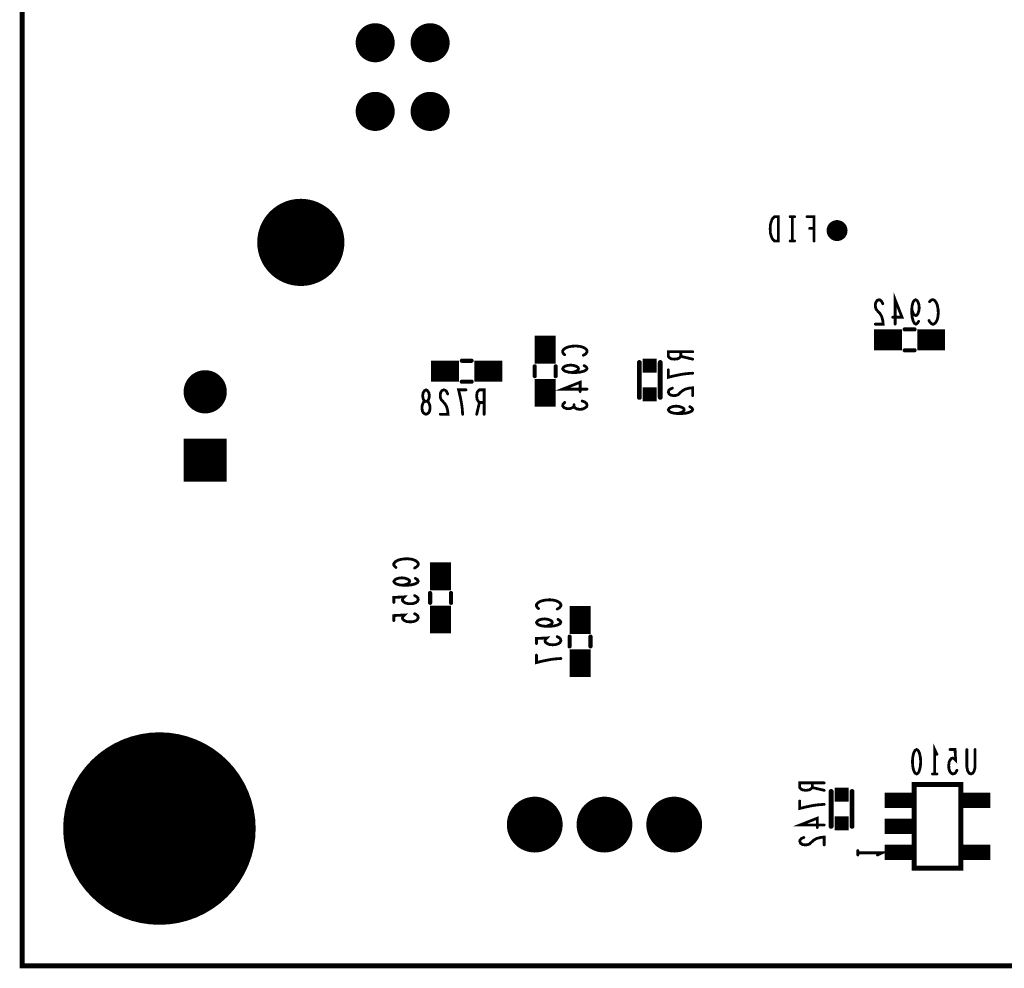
# Model space of a CAD drawing. Extents: x 0 to 8.86, y -3.29 to 6.3.
# Tile 3 of 129: x 0 to 1.41, y 0 to 1.36. Entities that reach past the tile are written whole.
import ezdxf

# ---------------------------------------------------------------- set-up
doc = ezdxf.new("R2010")
doc.units = 0
doc.layers.get('0').update_dxf_attribs({"color": 3, "linetype": 'CONTINUOUS'})

# ---------------------------------------------------------------- blocks, each defined once
blk = doc.blocks.new('PAD_R1')
at = {"const_width": 0.5}
blk.add_lwpolyline([(0.25, 0, 1), (-0.25, 0, 1)], format="xyb", close=True, dxfattribs=at)
blk = doc.blocks.new('PAD_S1')
at = {"const_width": 1}
blk.add_lwpolyline([(-0.5, 0), (0.5, 0)], dxfattribs=at)

msp = doc.modelspace()

# ---------------------------------------------------------------- linework, layer by layer
for points, const_width in [([(0, 0), (0, 6.29921), (8.85827, 6.29921), (8.85827, 0)], 0.007), ([(1.08437, 1.03913), (1.08437, 1.07413), (1.07903, 1.07413), (1.0769, 1.07238), (1.0753, 1.07005), (1.07397, 1.06655), (1.0729, 1.06246), (1.07263, 1.05663), (1.0729, 1.0508), (1.07397, 1.04671), (1.0753, 1.04321), (1.0769, 1.04088), (1.07903, 1.03913)], 0.004), ([(0.5791, 0.79081), (0.57723, 0.79139), (0.5751, 0.79314), (0.57377, 0.79606), (0.57323, 0.80014), (0.57377, 0.80423), (0.57537, 0.80773), (0.57777, 0.80948), (0.58043, 0.80948), (0.58203, 0.81064), (0.58337, 0.81356), (0.5839, 0.81764), (0.5831, 0.82173), (0.58123, 0.82464), (0.5791, 0.82581), (0.57697, 0.82464), (0.5751, 0.82173), (0.5743, 0.81764), (0.57483, 0.81356), (0.57617, 0.81064), (0.57777, 0.80948), (0.58043, 0.80948), (0.58283, 0.80773), (0.58443, 0.80423), (0.58497, 0.80014), (0.58443, 0.79606), (0.5831, 0.79314), (0.58097, 0.79139)], 0.004), ([(1.2825, 0.31013), (1.28463, 0.30896), (1.28623, 0.30605), (1.2873, 0.30255), (1.2881, 0.29788), (1.28837, 0.29263), (1.2881, 0.28738), (1.2873, 0.28271), (1.28623, 0.27921), (1.28463, 0.2763), (1.2825, 0.27513), (1.28037, 0.2763), (1.27877, 0.27921), (1.2777, 0.28271), (1.2769, 0.28738), (1.27663, 0.29263), (1.2769, 0.29788), (1.2777, 0.30255), (1.27877, 0.30605), (1.28037, 0.30896)], 0.004), ([(1.34591, 0.14), (1.2791, 0.14), (1.2791, 0.26), (1.34591, 0.26), (1.34591, 0.14), (1.2791, 0.14), (1.2791, 0.26), (1.34591, 0.26)], 0.007)]:
    msp.add_lwpolyline(points, close=True, dxfattribs=dict(const_width=const_width))
for points, const_width in [([(1.1077, 1.07413), (1.1013, 1.07413)], 0.004), ([(1.1045, 1.07413), (1.1045, 1.03913)], 0.004), ([(1.13557, 1.03913), (1.13557, 1.07413), (1.12543, 1.07413)], 0.004), ([(1.12917, 1.05721), (1.13557, 1.05721)], 0.004), ([(1.1077, 1.03913), (1.1013, 1.03913)], 0.004), ([(1.2518, 0.92), (1.2518, 0.955), (1.26167, 0.92992), (1.24833, 0.92992)], 0.004), ([(1.23407, 0.94917), (1.23247, 0.95267), (1.2306, 0.95442), (1.22847, 0.955), (1.2258, 0.95383), (1.22393, 0.95092), (1.2234, 0.94742), (1.22367, 0.94392), (1.22473, 0.941), (1.23007, 0.93517), (1.23247, 0.93108), (1.23407, 0.92525), (1.2346, 0.92), (1.2234, 0.92)], 0.004), ([(1.28553, 0.92408), (1.28367, 0.92117), (1.28153, 0.92), (1.2794, 0.92117), (1.27753, 0.92467), (1.2762, 0.92992), (1.27567, 0.93517), (1.27567, 0.94158), (1.2762, 0.94683), (1.27753, 0.9515), (1.27913, 0.95383), (1.281, 0.955), (1.28313, 0.95383), (1.28473, 0.9515), (1.2858, 0.948), (1.28633, 0.94333), (1.2858, 0.93925), (1.28447, 0.93517), (1.28287, 0.93283), (1.281, 0.93225), (1.27887, 0.93342), (1.27727, 0.93633), (1.27567, 0.94158)], 0.004), ([(1.30113, 0.95208), (1.30273, 0.95383), (1.3046, 0.955), (1.30673, 0.955), (1.30913, 0.95325), (1.311, 0.95033), (1.31233, 0.94683), (1.3134, 0.941), (1.31367, 0.93575), (1.31313, 0.9305), (1.31233, 0.927), (1.31073, 0.9235), (1.30887, 0.92117), (1.307, 0.92), (1.30513, 0.92), (1.30327, 0.92117), (1.30167, 0.92292), (1.30033, 0.92525)], 0.004), ([(0.75, 0.8635), (0.75, 0.9035)], 0.03), ([(1.2215, 0.8975), (1.2615, 0.8975)], 0.03), ([(1.2655, 0.9125), (1.2795, 0.9125)], 0.006), ([(1.2655, 0.9125), (1.2795, 0.9125)], 0.006), ([(1.2835, 0.8975), (1.3235, 0.8975)], 0.03), ([(0.77792, 0.87613), (0.77617, 0.87773), (0.775, 0.8796), (0.775, 0.88173), (0.77675, 0.88413), (0.77967, 0.886), (0.78317, 0.88733), (0.789, 0.8884), (0.79425, 0.88867), (0.7995, 0.88813), (0.803, 0.88733), (0.8065, 0.88573), (0.80883, 0.88387), (0.81, 0.882), (0.81, 0.88013), (0.80883, 0.87827), (0.80708, 0.87667), (0.80475, 0.87533)], 0.004), ([(0.9615, 0.88046), (0.9265, 0.88046), (0.9265, 0.8738), (0.92825, 0.87166), (0.93058, 0.87033), (0.93525, 0.8698), (0.93992, 0.87033), (0.94283, 0.87193), (0.94458, 0.8738), (0.94458, 0.88046)], 0.004), ([(0.94458, 0.8738), (0.9615, 0.8698)], 0.004), ([(1.2655, 0.8825), (1.2795, 0.8825)], 0.006), ([(1.2655, 0.8825), (1.2795, 0.8825)], 0.006), ([(0.5865, 0.8525), (0.6265, 0.8525)], 0.03), ([(0.6305, 0.8675), (0.6445, 0.8675)], 0.006), ([(0.6305, 0.8675), (0.6445, 0.8675)], 0.006), ([(0.6485, 0.8525), (0.6885, 0.8525)], 0.03), ([(0.735, 0.8455), (0.735, 0.8595)], 0.006), ([(0.735, 0.8455), (0.735, 0.8595)], 0.006), ([(0.765, 0.8455), (0.765, 0.8595)], 0.006), ([(0.765, 0.8455), (0.765, 0.8595)], 0.006), ([(0.80592, 0.86053), (0.80883, 0.85867), (0.81, 0.85653), (0.80883, 0.8544), (0.80533, 0.85253), (0.80008, 0.8512), (0.79483, 0.85067), (0.78842, 0.85067), (0.78317, 0.8512), (0.7785, 0.85253), (0.77617, 0.85413), (0.775, 0.856), (0.77617, 0.85813), (0.7785, 0.85973), (0.782, 0.8608), (0.78667, 0.86133), (0.79075, 0.8608), (0.79483, 0.85947), (0.79717, 0.85787), (0.79775, 0.856), (0.79658, 0.85387), (0.79367, 0.85227), (0.78842, 0.85067)], 0.004), ([(0.885, 0.865), (0.885, 0.815)], 0.007), ([(0.885, 0.865), (0.885, 0.815)], 0.007), ([(0.915, 0.865), (0.915, 0.815)], 0.007), ([(0.915, 0.865), (0.915, 0.815)], 0.007), ([(0.75, 0.8015), (0.75, 0.8415)], 0.03), ([(0.9615, 0.84966), (0.95392, 0.84913), (0.9475, 0.84833), (0.94167, 0.84726), (0.93525, 0.84593), (0.9265, 0.8438), (0.9265, 0.85446)], 0.004), ([(0.6305, 0.8375), (0.6445, 0.8375)], 0.006), ([(0.6305, 0.8375), (0.6445, 0.8375)], 0.006), ([(0.81, 0.8268), (0.775, 0.8268), (0.80008, 0.83667), (0.80008, 0.82333)], 0.004), ([(0.61017, 0.81998), (0.60857, 0.82348), (0.6067, 0.82523), (0.60457, 0.82581), (0.6019, 0.82464), (0.60003, 0.82173), (0.5995, 0.81823), (0.59977, 0.81473), (0.60083, 0.81181), (0.60617, 0.80598), (0.60857, 0.80189), (0.61017, 0.79606), (0.6107, 0.79081), (0.5995, 0.79081)], 0.004), ([(0.63163, 0.79081), (0.6311, 0.79839), (0.6303, 0.80481), (0.62923, 0.81064), (0.6279, 0.81706), (0.62577, 0.82581), (0.63643, 0.82581)], 0.004), ([(0.66243, 0.79081), (0.66243, 0.82581), (0.65577, 0.82581), (0.65363, 0.82406), (0.6523, 0.82173), (0.65177, 0.81706), (0.6523, 0.81239), (0.6539, 0.80948), (0.65577, 0.80773), (0.66243, 0.80773)], 0.004), ([(0.93233, 0.8282), (0.92883, 0.8266), (0.92708, 0.82473), (0.9265, 0.8226), (0.92767, 0.81993), (0.93058, 0.81806), (0.93408, 0.81753), (0.93758, 0.8178), (0.9405, 0.81886), (0.94633, 0.8242), (0.95042, 0.8266), (0.95625, 0.8282), (0.9615, 0.82873), (0.9615, 0.81753)], 0.004), ([(0.65577, 0.80773), (0.65177, 0.79081)], 0.004), ([(0.79133, 0.80213), (0.78958, 0.80053), (0.78667, 0.7992), (0.78317, 0.79867), (0.77967, 0.7992), (0.77675, 0.80053), (0.775, 0.80293), (0.77558, 0.80533), (0.77792, 0.80773)], 0.004), ([(0.803, 0.80987), (0.80708, 0.80827), (0.80942, 0.80613), (0.81, 0.80373), (0.80942, 0.8016), (0.8065, 0.79947), (0.803, 0.79813), (0.7995, 0.79787), (0.79542, 0.7984), (0.7925, 0.80027), (0.79133, 0.80213), (0.79133, 0.80453)], 0.004), ([(0.95742, 0.80166), (0.96033, 0.7998), (0.9615, 0.79766), (0.96033, 0.79553), (0.95683, 0.79366), (0.95158, 0.79233), (0.94633, 0.7918), (0.93992, 0.7918), (0.93467, 0.79233), (0.93, 0.79366), (0.92767, 0.79526), (0.9265, 0.79713), (0.92767, 0.79926), (0.93, 0.80086), (0.9335, 0.80193), (0.93817, 0.80246), (0.94225, 0.80193), (0.94633, 0.8006), (0.94867, 0.799), (0.94925, 0.79713), (0.94808, 0.795), (0.94517, 0.7934), (0.93992, 0.7918)], 0.004), ([(0.6, 0.5385), (0.6, 0.5785)], 0.03), ([(0.53592, 0.57113), (0.53417, 0.57273), (0.533, 0.5746), (0.533, 0.57673), (0.53475, 0.57913), (0.53767, 0.581), (0.54117, 0.58233), (0.547, 0.5834), (0.55225, 0.58367), (0.5575, 0.58313), (0.561, 0.58233), (0.5645, 0.58073), (0.56683, 0.57887), (0.568, 0.577), (0.568, 0.57513), (0.56683, 0.57327), (0.56508, 0.57167), (0.56275, 0.57033)], 0.004), ([(0.56392, 0.55553), (0.56683, 0.55367), (0.568, 0.55153), (0.56683, 0.5494), (0.56333, 0.54753), (0.55808, 0.5462), (0.55283, 0.54567), (0.54642, 0.54567), (0.54117, 0.5462), (0.5365, 0.54753), (0.53417, 0.54913), (0.533, 0.551), (0.53417, 0.55313), (0.5365, 0.55473), (0.54, 0.5558), (0.54467, 0.55633), (0.54875, 0.5558), (0.55283, 0.55447), (0.55517, 0.55287), (0.55575, 0.551), (0.55458, 0.54887), (0.55167, 0.54727), (0.54642, 0.54567)], 0.004), ([(0.585, 0.5345), (0.585, 0.5205)], 0.006), ([(0.585, 0.5345), (0.585, 0.5205)], 0.006), ([(0.615, 0.5345), (0.615, 0.5205)], 0.006), ([(0.615, 0.5345), (0.615, 0.5205)], 0.006), ([(0.56275, 0.53087), (0.56567, 0.52927), (0.56742, 0.5274), (0.568, 0.525), (0.56683, 0.5226), (0.5645, 0.52073), (0.56042, 0.5194), (0.55575, 0.51913), (0.55108, 0.51967), (0.54817, 0.521), (0.54583, 0.52287), (0.54525, 0.52473), (0.54583, 0.5266), (0.54817, 0.529), (0.533, 0.5282), (0.533, 0.521)], 0.004), ([(0.6, 0.4765), (0.6, 0.5165)], 0.03), ([(0.74042, 0.51226), (0.73867, 0.51386), (0.7375, 0.51573), (0.7375, 0.51786), (0.73925, 0.52026), (0.74217, 0.52213), (0.74567, 0.52346), (0.7515, 0.52453), (0.75675, 0.5248), (0.762, 0.52426), (0.7655, 0.52346), (0.769, 0.52186), (0.77133, 0.52), (0.7725, 0.51813), (0.7725, 0.51626), (0.77133, 0.5144), (0.76958, 0.5128), (0.76725, 0.51146)], 0.004), ([(0.8, 0.476), (0.8, 0.516)], 0.03), ([(0.56275, 0.50487), (0.56567, 0.50327), (0.56742, 0.5014), (0.568, 0.499), (0.56683, 0.4966), (0.5645, 0.49473), (0.56042, 0.4934), (0.55575, 0.49313), (0.55108, 0.49367), (0.54817, 0.495), (0.54583, 0.49687), (0.54525, 0.49873), (0.54583, 0.5006), (0.54817, 0.503), (0.533, 0.5022), (0.533, 0.495)], 0.004), ([(0.76842, 0.49666), (0.77133, 0.4948), (0.7725, 0.49266), (0.77133, 0.49053), (0.76783, 0.48866), (0.76258, 0.48733), (0.75733, 0.4868), (0.75092, 0.4868), (0.74567, 0.48733), (0.741, 0.48866), (0.73867, 0.49026), (0.7375, 0.49213), (0.73867, 0.49426), (0.741, 0.49586), (0.7445, 0.49693), (0.74917, 0.49746), (0.75325, 0.49693), (0.75733, 0.4956), (0.75967, 0.494), (0.76025, 0.49213), (0.75908, 0.49), (0.75617, 0.4884), (0.75092, 0.4868)], 0.004), ([(0.76725, 0.472), (0.77017, 0.4704), (0.77192, 0.46853), (0.7725, 0.46613), (0.77133, 0.46373), (0.769, 0.46186), (0.76492, 0.46053), (0.76025, 0.46026), (0.75558, 0.4608), (0.75267, 0.46213), (0.75033, 0.464), (0.74975, 0.46586), (0.75033, 0.46773), (0.75267, 0.47013), (0.7375, 0.46933), (0.7375, 0.46213)], 0.004), ([(0.785, 0.472), (0.785, 0.458)], 0.006), ([(0.785, 0.472), (0.785, 0.458)], 0.006), ([(0.8, 0.414), (0.8, 0.454)], 0.03), ([(0.815, 0.472), (0.815, 0.458)], 0.006), ([(0.815, 0.472), (0.815, 0.458)], 0.006), ([(0.7725, 0.44066), (0.76492, 0.44013), (0.7585, 0.43933), (0.75267, 0.43826), (0.74625, 0.43693), (0.7375, 0.4348), (0.7375, 0.44546)], 0.004), ([(1.3085, 0.27513), (1.3085, 0.31013), (1.3117, 0.30313)], 0.004), ([(1.34037, 0.28038), (1.33877, 0.27746), (1.3369, 0.27571), (1.3345, 0.27513), (1.3321, 0.2763), (1.33023, 0.27863), (1.3289, 0.28271), (1.32863, 0.28738), (1.32917, 0.29205), (1.3305, 0.29496), (1.33237, 0.2973), (1.33423, 0.29788), (1.3361, 0.2973), (1.3385, 0.29496), (1.3377, 0.31013), (1.3305, 0.31013)], 0.004), ([(1.36637, 0.31013), (1.36637, 0.28505), (1.3653, 0.2798), (1.36317, 0.2763), (1.3605, 0.27513), (1.35783, 0.2763), (1.3557, 0.2798), (1.35463, 0.28505), (1.35463, 0.31013)], 0.004), ([(1.3117, 0.27513), (1.3053, 0.27513)], 0.004), ([(1.15, 0.26233), (1.115, 0.26233), (1.115, 0.25567), (1.11675, 0.25353), (1.11908, 0.2522), (1.12375, 0.25167), (1.12842, 0.2522), (1.13133, 0.2538), (1.13308, 0.25567), (1.13308, 0.26233)], 0.004), ([(1.13308, 0.25567), (1.15, 0.25167)], 0.004), ([(1.16, 0.25), (1.16, 0.2)], 0.007), ([(1.16, 0.25), (1.16, 0.2)], 0.007), ([(1.19, 0.25), (1.19, 0.2)], 0.007), ([(1.19, 0.25), (1.19, 0.2)], 0.007), ([(1.23685, 0.2374), (1.28185, 0.2374)], 0.022), ([(1.34315, 0.2374), (1.38815, 0.2374)], 0.022), ([(1.15, 0.23153), (1.14242, 0.231), (1.136, 0.2302), (1.13017, 0.22913), (1.12375, 0.2278), (1.115, 0.22567), (1.115, 0.23633)], 0.004), ([(1.15, 0.2018), (1.115, 0.2018), (1.14008, 0.21167), (1.14008, 0.19833)], 0.004), ([(1.23685, 0.2), (1.28185, 0.2)], 0.022), ([(1.12083, 0.18407), (1.11733, 0.18247), (1.11558, 0.1806), (1.115, 0.17847), (1.11617, 0.1758), (1.11908, 0.17393), (1.12258, 0.1734), (1.12608, 0.17367), (1.129, 0.17473), (1.13483, 0.18007), (1.13892, 0.18247), (1.14475, 0.18407), (1.15, 0.1846), (1.15, 0.1734)], 0.004), ([(1.23685, 0.1626), (1.28185, 0.1626)], 0.022), ([(1.34315, 0.1626), (1.38815, 0.1626)], 0.022), ([(1.19827, 0.15891), (1.19827, 0.16531)], 0.004), ([(1.19827, 0.16211), (1.23327, 0.16211), (1.22627, 0.15891)], 0.004)]:
    msp.add_lwpolyline(points, dxfattribs=dict(const_width=const_width))

# ---------------------------------------------------------------- block references
for name, p, xscale, yscale in [('PAD_R1', (0.50626, 1.32343), 0.056, 0.056), ('PAD_R1', (0.585, 1.32343), 0.056, 0.056), ('PAD_R1', (0.50626, 1.225), 0.056, 0.056), ('PAD_R1', (0.585, 1.225), 0.056, 0.056), ('PAD_R1', (0.39957, 1.0372), 0.125, 0.125), ('PAD_R1', (1.1013, 1.07413), 0.004, 0.004), ('PAD_R1', (1.1045, 1.07413), 0.004, 0.004), ('PAD_R1', (1.1077, 1.07413), 0.004, 0.004), ('PAD_R1', (1.12543, 1.07413), 0.004, 0.004), ('PAD_R1', (1.12917, 1.05721), 0.004, 0.004), ('PAD_R1', (1.13557, 1.05721), 0.004, 0.004), ('PAD_R1', (1.1685, 1.05413), 0.03, 0.03), ('PAD_R1', (1.1013, 1.03913), 0.004, 0.004), ('PAD_R1', (1.1045, 1.03913), 0.004, 0.004), ('PAD_R1', (1.1077, 1.03913), 0.004, 0.004), ('PAD_R1', (1.13557, 1.03913), 0.004, 0.004), ('PAD_R1', (1.23407, 0.94917), 0.004, 0.004), ('PAD_R1', (1.30113, 0.95208), 0.004, 0.004), ('PAD_R1', (1.24833, 0.92992), 0.004, 0.004), ('PAD_R1', (1.27567, 0.94158), 0.004, 0.004), ('PAD_R1', (1.2234, 0.92), 0.004, 0.004), ('PAD_R1', (1.2518, 0.92), 0.004, 0.004), ('PAD_R1', (1.28553, 0.92408), 0.004, 0.004), ('PAD_R1', (1.30033, 0.92525), 0.004, 0.004), ('PAD_R1', (1.2655, 0.9125), 0.006, 0.006), ('PAD_R1', (1.2655, 0.9125), 0.006, 0.006), ('PAD_R1', (1.2795, 0.9125), 0.006, 0.006), ('PAD_R1', (1.2795, 0.9125), 0.006, 0.006), ('PAD_R1', (0.77792, 0.87613), 0.004, 0.004), ('PAD_R1', (0.80475, 0.87533), 0.004, 0.004), ('PAD_R1', (0.94458, 0.88046), 0.004, 0.004), ('PAD_R1', (0.94458, 0.8738), 0.004, 0.004), ('PAD_R1', (0.9615, 0.88046), 0.004, 0.004), ('PAD_R1', (1.2655, 0.8825), 0.006, 0.006), ('PAD_R1', (1.2655, 0.8825), 0.006, 0.006), ('PAD_R1', (1.2795, 0.8825), 0.006, 0.006), ('PAD_R1', (1.2795, 0.8825), 0.006, 0.006), ('PAD_R1', (0.6305, 0.8675), 0.006, 0.006), ('PAD_R1', (0.6305, 0.8675), 0.006, 0.006), ('PAD_R1', (0.6445, 0.8675), 0.006, 0.006), ('PAD_R1', (0.6445, 0.8675), 0.006, 0.006), ('PAD_R1', (0.735, 0.8595), 0.006, 0.006), ('PAD_R1', (0.735, 0.8595), 0.006, 0.006), ('PAD_R1', (0.765, 0.8595), 0.006, 0.006), ('PAD_R1', (0.765, 0.8595), 0.006, 0.006), ('PAD_R1', (0.80592, 0.86053), 0.004, 0.004), ('PAD_S1', (0.9, 0.8605), 0.02, 0.02), ('PAD_R1', (0.885, 0.865), 0.007, 0.007), ('PAD_R1', (0.885, 0.865), 0.007, 0.007), ('PAD_R1', (0.915, 0.865), 0.007, 0.007), ('PAD_R1', (0.915, 0.865), 0.007, 0.007), ('PAD_R1', (0.9615, 0.8698), 0.004, 0.004), ('PAD_R1', (0.2625, 0.823), 0.062, 0.062), ('PAD_R1', (0.735, 0.8455), 0.006, 0.006), ('PAD_R1', (0.735, 0.8455), 0.006, 0.006), ('PAD_R1', (0.765, 0.8455), 0.006, 0.006), ('PAD_R1', (0.765, 0.8455), 0.006, 0.006), ('PAD_R1', (0.78842, 0.85067), 0.004, 0.004), ('PAD_R1', (0.9265, 0.85446), 0.004, 0.004), ('PAD_R1', (0.9615, 0.84966), 0.004, 0.004), ('PAD_R1', (0.6305, 0.8375), 0.006, 0.006), ('PAD_R1', (0.6305, 0.8375), 0.006, 0.006), ('PAD_R1', (0.6445, 0.8375), 0.006, 0.006), ('PAD_R1', (0.6445, 0.8375), 0.006, 0.006), ('PAD_R1', (0.61017, 0.81998), 0.004, 0.004), ('PAD_R1', (0.63643, 0.82581), 0.004, 0.004), ('PAD_R1', (0.80008, 0.82333), 0.004, 0.004), ('PAD_R1', (0.81, 0.8268), 0.004, 0.004), ('PAD_S1', (0.9, 0.8195), 0.02, 0.02), ('PAD_R1', (0.93233, 0.8282), 0.004, 0.004), ('PAD_R1', (0.9615, 0.81753), 0.004, 0.004), ('PAD_R1', (0.65577, 0.80773), 0.004, 0.004), ('PAD_R1', (0.66243, 0.80773), 0.004, 0.004), ('PAD_R1', (0.77792, 0.80773), 0.004, 0.004), ('PAD_R1', (0.79133, 0.80453), 0.004, 0.004), ('PAD_R1', (0.803, 0.80987), 0.004, 0.004), ('PAD_R1', (0.885, 0.815), 0.007, 0.007), ('PAD_R1', (0.885, 0.815), 0.007, 0.007), ('PAD_R1', (0.915, 0.815), 0.007, 0.007), ('PAD_R1', (0.915, 0.815), 0.007, 0.007), ('PAD_R1', (0.5995, 0.79081), 0.004, 0.004), ('PAD_R1', (0.63163, 0.79081), 0.004, 0.004), ('PAD_R1', (0.65177, 0.79081), 0.004, 0.004), ('PAD_R1', (0.66243, 0.79081), 0.004, 0.004), ('PAD_R1', (0.79133, 0.80213), 0.004, 0.004), ('PAD_R1', (0.93992, 0.7918), 0.004, 0.004), ('PAD_R1', (0.95742, 0.80166), 0.004, 0.004), ('PAD_S1', (0.2625, 0.725), 0.062, 0.062), ('PAD_R1', (0.53592, 0.57113), 0.004, 0.004), ('PAD_R1', (0.56275, 0.57033), 0.004, 0.004), ('PAD_R1', (0.56392, 0.55553), 0.004, 0.004), ('PAD_R1', (0.54642, 0.54567), 0.004, 0.004), ('PAD_R1', (0.585, 0.5345), 0.006, 0.006), ('PAD_R1', (0.585, 0.5345), 0.006, 0.006), ('PAD_R1', (0.615, 0.5345), 0.006, 0.006), ('PAD_R1', (0.615, 0.5345), 0.006, 0.006), ('PAD_R1', (0.533, 0.521), 0.004, 0.004), ('PAD_R1', (0.56275, 0.53087), 0.004, 0.004), ('PAD_R1', (0.585, 0.5205), 0.006, 0.006), ('PAD_R1', (0.585, 0.5205), 0.006, 0.006), ('PAD_R1', (0.615, 0.5205), 0.006, 0.006), ('PAD_R1', (0.615, 0.5205), 0.006, 0.006), ('PAD_R1', (0.74042, 0.51226), 0.004, 0.004), ('PAD_R1', (0.76725, 0.51146), 0.004, 0.004), ('PAD_R1', (0.533, 0.495), 0.004, 0.004), ('PAD_R1', (0.56275, 0.50487), 0.004, 0.004), ('PAD_R1', (0.76842, 0.49666), 0.004, 0.004), ('PAD_R1', (0.75092, 0.4868), 0.004, 0.004), ('PAD_R1', (0.76725, 0.472), 0.004, 0.004), ('PAD_R1', (0.785, 0.472), 0.006, 0.006), ('PAD_R1', (0.785, 0.472), 0.006, 0.006), ('PAD_R1', (0.815, 0.472), 0.006, 0.006), ('PAD_R1', (0.815, 0.472), 0.006, 0.006), ('PAD_R1', (0.7375, 0.46213), 0.004, 0.004), ('PAD_R1', (0.785, 0.458), 0.006, 0.006), ('PAD_R1', (0.785, 0.458), 0.006, 0.006), ('PAD_R1', (0.815, 0.458), 0.006, 0.006), ('PAD_R1', (0.815, 0.458), 0.006, 0.006), ('PAD_R1', (0.7375, 0.44546), 0.004, 0.004), ('PAD_R1', (0.7725, 0.44066), 0.004, 0.004), ('PAD_R1', (0.19685, 0.19685), 0.276, 0.276), ('PAD_R1', (0.19685, 0.31685), 0.03, 0.03), ('PAD_R1', (1.3305, 0.31013), 0.004, 0.004), ('PAD_R1', (1.35463, 0.31013), 0.004, 0.004), ('PAD_R1', (1.36637, 0.31013), 0.004, 0.004), ('PAD_R1', (0.11185, 0.28185), 0.03, 0.03), ('PAD_R1', (0.28185, 0.28185), 0.03, 0.03), ('PAD_R1', (1.3117, 0.30313), 0.004, 0.004), ('PAD_R1', (1.34037, 0.28038), 0.004, 0.004), ('PAD_R1', (1.3053, 0.27513), 0.004, 0.004), ('PAD_R1', (1.3085, 0.27513), 0.004, 0.004), ('PAD_R1', (1.3117, 0.27513), 0.004, 0.004), ('PAD_R1', (1.13308, 0.26233), 0.004, 0.004), ('PAD_R1', (1.13308, 0.25567), 0.004, 0.004), ('PAD_R1', (1.15, 0.26233), 0.004, 0.004), ('PAD_S1', (1.175, 0.2455), 0.02, 0.02), ('PAD_R1', (0.735, 0.2025), 0.08, 0.08), ('PAD_R1', (0.835, 0.2025), 0.08, 0.08), ('PAD_R1', (0.935, 0.2025), 0.08, 0.08), ('PAD_R1', (1.15, 0.25167), 0.004, 0.004), ('PAD_R1', (1.16, 0.25), 0.007, 0.007), ('PAD_R1', (1.16, 0.25), 0.007, 0.007), ('PAD_R1', (1.19, 0.25), 0.007, 0.007), ('PAD_R1', (1.19, 0.25), 0.007, 0.007), ('PAD_R1', (1.115, 0.23633), 0.004, 0.004), ('PAD_R1', (1.15, 0.23153), 0.004, 0.004), ('PAD_R1', (0.07685, 0.19685), 0.03, 0.03), ('PAD_R1', (0.31685, 0.19685), 0.03, 0.03), ('PAD_S1', (1.175, 0.2045), 0.02, 0.02), ('PAD_R1', (1.14008, 0.19833), 0.004, 0.004), ('PAD_R1', (1.15, 0.2018), 0.004, 0.004), ('PAD_R1', (1.16, 0.2), 0.007, 0.007), ('PAD_R1', (1.16, 0.2), 0.007, 0.007), ('PAD_R1', (1.19, 0.2), 0.007, 0.007), ('PAD_R1', (1.19, 0.2), 0.007, 0.007), ('PAD_R1', (1.12083, 0.18407), 0.004, 0.004), ('PAD_R1', (1.15, 0.1734), 0.004, 0.004), ('PAD_R1', (1.19827, 0.16531), 0.004, 0.004), ('PAD_R1', (1.19827, 0.16211), 0.004, 0.004), ('PAD_R1', (1.19827, 0.15891), 0.004, 0.004), ('PAD_R1', (1.22627, 0.15891), 0.004, 0.004), ('PAD_R1', (0.11185, 0.11185), 0.03, 0.03), ('PAD_R1', (0.28185, 0.11185), 0.03, 0.03), ('PAD_R1', (0.19685, 0.07685), 0.03, 0.03)]:
    msp.add_blockref(name, p, dxfattribs=dict(xscale=xscale, yscale=yscale))

doc.saveas('drawing.dxf')
